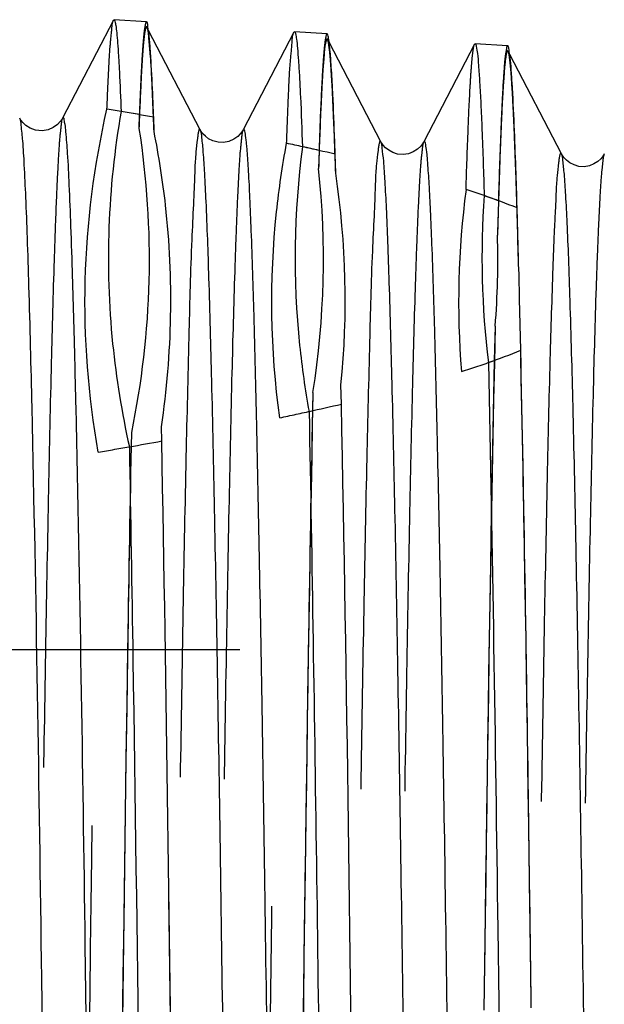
# Model space of a CAD drawing. Header units: millimetres. Extents: x 413 to 587, y 459 to 541.
# Tile 13 of 14: x 549 to 555, y 520 to 530. Entities that reach past the tile are written whole.
import ezdxf

# ---------------------------------------------------------------- set-up
doc = ezdxf.new("R2010")
doc.units = ezdxf.units.MM
doc.header["$LTSCALE"] = 65.185185
doc.linetypes.add('HIDDEN', pattern=[0.2, 0.1, -0.1])
doc.layers.add('KONST.EL_MIT_GEO', color=7, linetype='CONTINUOUS')

msp = doc.modelspace()

# ---------------------------------------------------------------- linework, layer by layer
at = {"layer": 'KONST.EL_MIT_GEO', "color": 7, "linetype": 'Continuous'}
for p, q in [((550.0944, 530.2928), (549.5833, 529.311)), ((550.0944, 530.2928), (550.0999, 530.2979)), ((550.4252, 530.2763), (550.0999, 530.2979)), ((550.9651, 529.1939), (550.4459, 530.1911)), ((551.905, 530.1725), (551.3954, 529.1939)), ((551.905, 530.1725), (551.9105, 530.1776)), ((552.2374, 530.1559), (551.9105, 530.1776)), ((552.7773, 529.0735), (552.2578, 530.0714)), ((553.7172, 530.0522), (553.2076, 529.0735)), ((553.7172, 530.0522), (553.7227, 530.0573)), ((554.0496, 530.0355), (553.7227, 530.0573)), ((554.5894, 528.9519), (554.071, 529.9475)), ((550.5013, 529.1763), (550.4978, 529.3195)), ((552.3239, 528.758), (552.3191, 528.9492)), ((554.1576, 527.8961), (554.1447, 528.41)), ((554.1806, 526.982), (554.1677, 527.4969)), ((552.3819, 526.4428), (552.3771, 526.6339)), ((550.5789, 526.0726), (550.5753, 526.2157))]:
    msp.add_line(p, q, dxfattribs=at)
at = {"layer": 'KONST.EL_MIT_GEO', "color": 8, "linetype": 'HIDDEN'}
for p, q in [((550.4459, 530.1911), (550.4303, 530.221)), ((552.2578, 530.0714), (552.2425, 530.1006)), ((554.071, 529.9475), (554.0547, 529.979)), ((550.3533, 529.3453), (550.3499, 529.2059)), ((552.1566, 528.9865), (552.1521, 528.8039)), ((553.9563, 528.4827), (553.9476, 528.1363)), ((553.9247, 527.2244), (553.916, 526.88)), ((552.0958, 526.5588), (552.0913, 526.3762)), ((550.2737, 526.1567), (550.2702, 526.0173)), ((564.4007, 523.976), (525.869, 523.976))]:
    msp.add_line(p, q, dxfattribs=at)
at = {"layer": 'KONST.EL_MIT_GEO', "color": 7, "linetype": 'Continuous'}
for points in [[(549.5833, 529.311), (549.5761, 529.2984), (549.5607, 529.2764), (549.532, 529.2463), (549.4898, 529.2159), (549.4384, 529.1933), (549.378, 529.1826), (549.313, 529.1891), (549.2577, 529.2097), (549.2161, 529.2363), (549.1851, 529.2651), (549.1647, 529.2911), (549.1537, 529.3095)], [(551.3955, 529.194), (551.3946, 529.1922), (551.3836, 529.174), (551.3668, 529.152), (551.3412, 529.1266), (551.3021, 529.0989), (551.2508, 529.0763), (551.1966, 529.0659), (551.1433, 529.0683), (551.092, 529.0826), (551.0493, 529.1044), (551.0167, 529.1289), (550.9922, 529.1539), (550.9754, 529.1764), (550.9651, 529.194)], [(553.2076, 529.0734), (553.2053, 529.0692), (553.1952, 529.0528), (553.1775, 529.03), (553.1466, 529.0005), (553.1029, 528.9722), (553.053, 528.953), (553, 528.945), (552.9453, 528.9498), (552.8966, 528.9654), (552.8558, 528.9877), (552.8228, 529.014), (552.7995, 529.0394), (552.7854, 529.0594), (552.7773, 529.0734)], [(555.0197, 528.9518), (555.0125, 528.9391), (555.0014, 528.9229), (554.9836, 528.9017), (554.9547, 528.8758), (554.9151, 528.8507), (554.8694, 528.8326), (554.8187, 528.8237), (554.765, 528.8267), (554.7161, 528.8407), (554.6739, 528.8622), (554.6388, 528.8889), (554.6138, 528.9151), (554.5989, 528.9356), (554.5895, 528.9518)]]:
    msp.add_lwpolyline(points, dxfattribs=at)
at = {"layer": 'KONST.EL_MIT_GEO', "color": 8, "linetype": 'HIDDEN'}
for centre, radius, start, end in [((540.0485, 471.37), 58.884, 79.921173, 80.241662), ((545.559, 499.7809), 29.9415, 77.27025, 77.90739), ((543.6707, 527.8932), 8.5302, 350.9998, 6.12825), ((562.0968, 527.4683), 8.5392, 172.42379, 184.7013), ((551.0257, 520.4904), 8.5126, 69.86335, 72.17057), ((545.4902, 527.8926), 8.4609, 355.47026, 1.65016), ((550.8959, 535.2672), 8.9144, 287.56639, 289.80354), ((545.3547, 556.5296), 30.8968, 281.96986, 282.59374), ((539.7877, 585.5047), 60.4039, 279.677697, 279.993714)]:
    msp.add_arc(centre, radius, start, end, dxfattribs=at)
at = {"layer": 'KONST.EL_MIT_GEO', "color": 7, "linetype": 'Continuous'}
for centre, radius, start, end in [((558.6307, 527.9024), 8.5877, 170.10945, 185.71387), ((540.4875, 473.8625), 56.3532, 79.768, 80.1057), ((546.0482, 501.9749), 27.6936, 76.91251, 77.60994), ((543.8979, 527.484), 8.5217, 354.27471, 8.5982), ((562.3152, 527.9088), 8.5233, 175.79899, 187.07625), ((545.7149, 527.4841), 8.4528, 0.08705, 2.79376), ((559.0034, 527.964), 8.9646, 185.86831, 192.56138), ((546.2446, 552.5385), 26.8077, 282.52164, 283.23443), ((540.7384, 580.107), 54.9232, 279.9763, 280.32127)]:
    msp.add_arc(centre, radius, start, end, dxfattribs=at)
at = {"layer": 'KONST.EL_MIT_GEO', "color": 8, "linetype": 'HIDDEN'}
for points, knots in [([(550.0289, 529.4021), (550.0337, 529.5238), (550.0439, 529.7354), (550.0566, 530.0074), (550.0765, 530.1801), (550.082, 530.2688), (550.0944, 530.2928)], [0, 0, 0, 0, 0.408817, 0.712293, 0.909309, 1, 1, 1, 1]), ([(550.4303, 530.221), (550.4292, 530.2232), (550.4255, 530.2286), (550.4177, 530.2194), (550.4147, 530.2062), (550.4092, 530.1832), (550.4047, 530.1516), (550.3972, 530.0911), (550.3888, 529.9927), (550.3789, 529.8471), (550.3646, 529.5809), (550.3557, 529.3631), (550.3499, 529.2059)], [0, 0, 0, 0, 0.006907, 0.013197, 0.026957, 0.049245, 0.080249, 0.120031, 0.226003, 0.367208, 0.543463, 1, 1, 1, 1]), ([(550.4252, 530.2763), (550.4197, 530.2766), (550.413, 530.2486), (550.4053, 530.2122), (550.3968, 530.1349), (550.3882, 530.0347), (550.3794, 529.9027), (550.3666, 529.6703), (550.3586, 529.481), (550.3533, 529.3453)], [0, 0, 0, 0, 0.017857, 0.065262, 0.143595, 0.253034, 0.393576, 0.565059, 1, 1, 1, 1]), ([(550.5013, 529.1763), (550.496, 529.3197), (550.4849, 529.5687), (550.4718, 529.8885), (550.4492, 530.0902), (550.4446, 530.1936), (550.4303, 530.221)], [0, 0, 0, 0, 0.410684, 0.714933, 0.911377, 1, 1, 1, 1]), ([(551.8315, 529.058), (551.8369, 529.2112), (551.8485, 529.4771), (551.8618, 529.8186), (551.8857, 530.0335), (551.8899, 530.1435), (551.905, 530.1725)], [0, 0, 0, 0, 0.41131, 0.71585, 0.912115, 1, 1, 1, 1]), ([(552.2374, 530.1559), (552.2306, 530.1564), (552.2242, 530.1203), (552.2146, 530.0755), (552.2057, 529.9778), (552.1957, 529.8521), (552.186, 529.6861), (552.1715, 529.3943), (552.1626, 529.1567), (552.1566, 528.9865)], [0, 0, 0, 0, 0.017423, 0.064785, 0.143196, 0.252777, 0.393491, 0.565116, 1, 1, 1, 1]), ([(552.2425, 530.1006), (552.2342, 530.1165), (552.2102, 530.0141), (552.2099, 529.9547), (552.1944, 529.7977), (552.1853, 529.6191), (552.1682, 529.2776), (552.1587, 529.003), (552.1521, 528.8039)], [0, 0, 0, 0, 0.041408, 0.113868, 0.221447, 0.364087, 0.541629, 1, 1, 1, 1]), ([(552.3239, 528.758), (552.3179, 528.9433), (552.3063, 529.2654), (552.2893, 529.6376), (552.2743, 529.8617), (552.2651, 529.9749), (552.2547, 530.0499), (552.2486, 530.0889), (552.2425, 530.1006)], [0, 0, 0, 0, 0.41311, 0.718336, 0.829925, 0.914036, 0.970647, 1, 1, 1, 1]), ([(553.6321, 528.5942), (553.6384, 528.7957), (553.6505, 529.1459), (553.6683, 529.5506), (553.684, 529.794), (553.6935, 529.9167), (553.7045, 529.9976), (553.7107, 530.0397), (553.7172, 530.0521)], [0, 0, 0, 0, 0.413788, 0.719362, 0.830932, 0.914876, 0.971159, 1, 1, 1, 1]), ([(554.0496, 530.0355), (554.0408, 530.036), (554.0355, 529.9869), (554.0225, 529.9287), (554.0133, 529.798), (554.0013, 529.6312), (553.9902, 529.4106), (553.9734, 529.0235), (553.9631, 528.7084), (553.9563, 528.4827)], [0, 0, 0, 0, 0.017027, 0.064411, 0.142989, 0.252755, 0.393608, 0.565349, 1, 1, 1, 1]), ([(554.0547, 529.9789), (554.042, 530.0032), (554.0195, 529.8464), (554.0146, 529.7625), (553.9983, 529.5373), (553.9867, 529.2842), (553.9669, 528.8026), (553.9554, 528.4161), (553.9476, 528.1363)], [0, 0, 0, 0, 0.044428, 0.118095, 0.226329, 0.368995, 0.545838, 1, 1, 1, 1]), ([(554.1576, 527.8961), (554.15, 528.1856), (554.1385, 528.5914), (554.1201, 529.0942), (554.1077, 529.3851), (554.0947, 529.6171), (554.0837, 529.7913), (554.0697, 529.9041), (554.0633, 529.9624), (554.0547, 529.9789)], [0, 0, 0, 0, 0.416316, 0.583691, 0.723279, 0.834819, 0.918153, 0.973163, 1, 1, 1, 1]), ([(549.942, 525.9604), (549.8417, 526.5271), (549.7504, 527.686), (549.9011, 528.8384), (550.0289, 529.4021)], [0, 0, 0, 0, 0.498917, 1, 1, 1, 1]), ([(549.5833, 529.311), (549.5734, 529.292), (549.567, 529.2242), (549.5511, 529.0928), (549.5392, 528.8885), (549.5248, 528.616), (549.5112, 528.2738), (549.491, 527.6824), (549.4668, 526.7779), (549.4391, 525.501), (549.4113, 523.9779), (549.3833, 522.2234), (549.3552, 520.2544), (549.3271, 518.0899), (549.2885, 514.8751), (549.2411, 510.5383), (549.1857, 505.0717), (549.1301, 499.4095), (549.0746, 493.7693), (549.0191, 488.3676), (548.9639, 483.4123), (548.9162, 479.6494), (548.8771, 477.0044), (548.8488, 475.337), (548.822, 473.9158), (548.7919, 472.7193), (548.7713, 471.8532), (548.7309, 471.1), (548.7311, 470.9092), (548.6913, 470.5991), (548.6772, 470.6261)], [0, 0, 0, 0, 0.001093, 0.003373, 0.006846, 0.011506, 0.017341, 0.024338, 0.041752, 0.063581, 0.089615, 0.119605, 0.15326, 0.190255, 0.230233, 0.317571, 0.411912, 0.509628, 0.606964, 0.700182, 0.785702, 0.860243, 0.892482, 0.920944, 0.945355, 0.96548, 0.981127, 0.992149, 0.998443, 1, 1, 1, 1]), ([(550.9651, 529.194), (550.9509, 529.221), (550.9113, 528.9113), (550.9111, 528.7205), (550.8708, 527.969), (550.8501, 527.1047), (550.82, 525.911), (550.7931, 524.4933), (550.7649, 522.8302), (550.7257, 520.1927), (550.6779, 516.4413), (550.6227, 511.5023), (550.5672, 506.1201), (550.5117, 500.5021), (550.4562, 494.8639), (550.4007, 489.4223), (550.3533, 485.1063), (550.3147, 481.9077), (550.2867, 479.7545), (550.2587, 477.796), (550.2307, 476.0509), (550.2029, 474.536), (550.1752, 473.2659), (550.1511, 472.3662), (550.1309, 471.7779), (550.1173, 471.4375), (550.1029, 471.1664), (550.0911, 470.9631), (550.0753, 470.8323), (550.0688, 470.7648), (550.059, 470.7459)], [0, 0, 0, 0, 0.001565, 0.007874, 0.018919, 0.034597, 0.054757, 0.079208, 0.107711, 0.139992, 0.214613, 0.300199, 0.393457, 0.490805, 0.588499, 0.682788, 0.77005, 0.809985, 0.846935, 0.880547, 0.910496, 0.936495, 0.958295, 0.975687, 0.982676, 0.988504, 0.993158, 0.996628, 0.998907, 1, 1, 1, 1]), ([(550.3499, 529.2059), (550.4277, 528.7025), (550.4961, 527.6776), (550.3759, 526.6578), (550.2737, 526.1567)], [0, 0, 0, 0, 0.499047, 1, 1, 1, 1]), ([(551.3954, 529.1939), (551.3856, 529.175), (551.3792, 529.1074), (551.3633, 528.9763), (551.3514, 528.7726), (551.337, 528.501), (551.3234, 528.16), (551.3032, 527.5706), (551.279, 526.6695), (551.2513, 525.3973), (551.2235, 523.8802), (551.1955, 522.1327), (551.1674, 520.1718), (551.1394, 518.0163), (551.1007, 514.8148), (551.0533, 510.4961), (550.9979, 505.0522), (550.9423, 499.4134), (550.8868, 493.7964), (550.8313, 488.4169), (550.7761, 483.4818), (550.7284, 479.7341), (550.6893, 477.0997), (550.6611, 475.439), (550.6342, 474.0234), (550.6042, 472.8316), (550.5834, 471.9687), (550.5433, 471.2185), (550.543, 471.028), (550.5036, 470.7188), (550.4894, 470.7458)], [0, 0, 0, 0, 0.001096, 0.003379, 0.006855, 0.011518, 0.017358, 0.024359, 0.041781, 0.063615, 0.089653, 0.119643, 0.153296, 0.190287, 0.230261, 0.317587, 0.411915, 0.509621, 0.606949, 0.700161, 0.785678, 0.860218, 0.892458, 0.920921, 0.945334, 0.965461, 0.981113, 0.992138, 0.998437, 1, 1, 1, 1]), ([(551.7626, 526.3046), (551.6689, 526.9869), (551.6539, 527.9195), (551.7889, 528.8303), (551.8315, 529.058)], [0, 0, 0, 0, 0.748249, 1, 1, 1, 1]), ([(552.7773, 529.0734), (552.7634, 529.1002), (552.7229, 528.7929), (552.7238, 528.6032), (552.6829, 527.8554), (552.6624, 526.9952), (552.6322, 525.8069), (552.6054, 524.3955), (552.5771, 522.7396), (552.538, 520.1134), (552.4902, 516.3778), (552.4349, 511.4594), (552.3795, 506.0995), (552.3239, 500.5044), (552.2684, 494.8891), (552.2129, 489.4694), (552.1656, 485.1707), (552.127, 481.9848), (552.0989, 479.8402), (552.0709, 477.8894), (552.0429, 476.1511), (552.0151, 474.6421), (551.9874, 473.3769), (551.9633, 472.4807), (551.9431, 471.8946), (551.9295, 471.5555), (551.9151, 471.2854), (551.9033, 471.0828), (551.8875, 470.9524), (551.881, 470.8851), (551.8712, 470.8663)], [0, 0, 0, 0, 0.001554, 0.007853, 0.018888, 0.034556, 0.054708, 0.079151, 0.107647, 0.139923, 0.214535, 0.300117, 0.393375, 0.490726, 0.588427, 0.682724, 0.769996, 0.809937, 0.846894, 0.880511, 0.910466, 0.936471, 0.958276, 0.975673, 0.982665, 0.988495, 0.993152, 0.996624, 0.998905, 1, 1, 1, 1]), ([(553.2076, 529.0734), (553.1978, 529.0544), (553.1913, 528.9869), (553.1754, 528.8559), (553.1635, 528.6528), (553.1492, 528.3819), (553.1355, 528.0421), (553.1153, 527.4548), (553.0912, 526.5568), (553.0634, 525.2895), (553.0356, 523.7781), (553.0076, 522.0375), (552.9684, 519.3085), (552.9208, 515.4668), (552.8655, 510.4477), (552.81, 505.0263), (552.7544, 499.411), (552.6989, 493.8175), (552.6435, 488.4607), (552.5883, 483.5465), (552.5405, 479.8148), (552.5014, 477.1918), (552.4732, 475.5382), (552.4464, 474.1288), (552.4163, 472.9423), (552.3956, 472.0832), (552.3554, 471.3365), (552.3553, 471.1468), (552.3157, 470.8394), (552.3016, 470.8661)], [0, 0, 0, 0, 0.001101, 0.003391, 0.006873, 0.011541, 0.017386, 0.024392, 0.041824, 0.063667, 0.089713, 0.11971, 0.153368, 0.230341, 0.317671, 0.412, 0.509702, 0.607023, 0.700226, 0.785731, 0.860259, 0.892493, 0.92095, 0.945357, 0.965479, 0.981125, 0.992145, 0.99844, 1, 1, 1, 1]), ([(554.5894, 528.9518), (554.5756, 528.9784), (554.5347, 528.6717), (554.5378, 528.56), (554.5158, 528.1852), (554.4979, 527.6863), (554.4722, 526.8652), (554.4453, 525.7056), (554.4172, 524.2914), (554.3894, 522.6451), (554.3501, 520.0284), (554.3024, 516.3088), (554.2471, 511.4105), (554.1916, 506.0729), (554.1361, 500.5013), (554.0806, 494.9097), (554.0251, 489.5128), (553.9698, 484.5181), (553.9222, 480.6959), (553.8831, 477.9815), (553.8551, 476.2505), (553.8273, 474.7478), (553.7996, 473.4878), (553.7755, 472.5952), (553.7553, 472.0115), (553.7417, 471.6738), (553.7273, 471.4046), (553.7155, 471.2028), (553.6997, 471.0728), (553.6932, 471.0058), (553.6834, 470.987)], [0, 0, 0, 0, 0.001551, 0.007847, 0.012776, 0.018881, 0.034549, 0.054703, 0.079148, 0.107647, 0.139927, 0.214544, 0.300129, 0.393387, 0.490734, 0.588429, 0.682721, 0.769989, 0.846883, 0.880499, 0.910454, 0.936459, 0.958265, 0.975663, 0.982657, 0.988489, 0.993146, 0.99662, 0.998903, 1, 1, 1, 1]), ([(555.0197, 528.9518), (555.0099, 528.933), (555.0034, 528.8658), (554.9875, 528.7355), (554.9757, 528.5332), (554.9613, 528.2635), (554.9477, 527.925), (554.9274, 527.3401), (554.9033, 526.4457), (554.8756, 525.1834), (554.8477, 523.678), (554.8197, 521.9442), (554.7806, 519.2261), (554.7329, 515.3999), (554.6776, 510.4012), (554.6221, 505.0021), (554.5666, 499.41), (554.5111, 493.8399), (554.4556, 488.5056), (554.4004, 483.6122), (554.3527, 479.8963), (554.3136, 477.2845), (554.2854, 475.638), (554.2585, 474.2347), (554.2284, 473.0534), (554.2079, 472.1981), (554.1674, 471.4549), (554.1677, 471.2659), (554.1278, 470.9603), (554.1137, 470.9869)], [0, 0, 0, 0, 0.001099, 0.003388, 0.006869, 0.011537, 0.017382, 0.02439, 0.041824, 0.063672, 0.089724, 0.119726, 0.153391, 0.230376, 0.317715, 0.412049, 0.509752, 0.607072, 0.700271, 0.78577, 0.860291, 0.892521, 0.920974, 0.945376, 0.965495, 0.981137, 0.992153, 0.998444, 1, 1, 1, 1]), ([(554.2869, 520.3881), (554.2774, 521.107), (554.2445, 523.4767), (554.2075, 525.8464), (554.1677, 527.4969)], [0, 0, 0, 0, 0.303356, 1, 1, 1, 1]), ([(553.9247, 527.2244), (553.8795, 525.2543), (553.8096, 520.4634), (553.7542, 515.6724), (553.7242, 512.8519)], [0, 0, 0, 0, 0.411299, 1, 1, 1, 1]), ([(553.916, 526.88), (553.8761, 525.0225), (553.8109, 520.5879), (553.7594, 516.1532), (553.7317, 513.5761)], [0, 0, 0, 0, 0.418901, 1, 1, 1, 1]), ([(553.4074, 513.8239), (553.4343, 516.3208), (553.4845, 520.6358), (553.548, 524.9506), (553.5863, 526.7685)], [0, 0, 0, 0, 0.578644, 1, 1, 1, 1]), ([(552.552, 513.8967), (552.5255, 516.3421), (552.4763, 520.5879), (552.4141, 524.8336), (552.3771, 526.6339)], [0, 0, 0, 0, 0.575931, 1, 1, 1, 1]), ([(552.0958, 526.5588), (552.0604, 524.8185), (552.0002, 520.7324), (551.9525, 516.6462), (551.927, 514.3006)], [0, 0, 0, 0, 0.425961, 1, 1, 1, 1]), ([(552.0913, 526.3762), (552.0763, 525.6183), (552.0101, 521.734), (551.9656, 517.8494), (551.9314, 514.7229)], [0, 0, 0, 0, 0.195131, 1, 1, 1, 1]), ([(551.6061, 514.8897), (551.6186, 516.0273), (551.6625, 519.8323), (551.7106, 523.6374), (551.7626, 526.3046)], [0, 0, 0, 0, 0.298964, 1, 1, 1, 1]), ([(550.7289, 514.9504), (550.7167, 516.0684), (550.6734, 519.8236), (550.6259, 523.5788), (550.5753, 526.2157)], [0, 0, 0, 0, 0.297718, 1, 1, 1, 1]), ([(550.2737, 526.1567), (550.2599, 525.4323), (550.1989, 521.7922), (550.1566, 518.1519), (550.1244, 515.236)], [0, 0, 0, 0, 0.199014, 1, 1, 1, 1]), ([(550.2702, 526.0173), (550.2572, 525.3154), (550.1995, 521.8312), (550.1587, 518.3467), (550.1278, 515.5642)], [0, 0, 0, 0, 0.20146, 1, 1, 1, 1]), ([(549.8017, 515.6989), (549.8129, 516.704), (549.8526, 520.1246), (549.8969, 523.5452), (549.942, 525.9604)], [0, 0, 0, 0, 0.293862, 1, 1, 1, 1])]:
    msp.add_open_spline(points, degree=3, knots=knots, dxfattribs=at)
at = {"layer": 'KONST.EL_MIT_GEO', "color": 7, "linetype": 'Continuous'}
for points, knots in [([(550.0999, 530.2979), (550.1057, 530.2975), (550.1115, 530.2701), (550.1199, 530.2325), (550.1279, 530.1562), (550.1366, 530.0567), (550.1452, 529.9265), (550.1578, 529.6974), (550.1656, 529.511), (550.1707, 529.3775)], [0, 0, 0, 0, 0.018823, 0.067014, 0.145827, 0.25543, 0.395824, 0.566854, 1, 1, 1, 1]), ([(550.4739, 529.8426), (550.4704, 529.9056), (550.4627, 530.0109), (550.4542, 530.1552), (550.4387, 530.2221), (550.4353, 530.2756), (550.4252, 530.2763)], [0, 0, 0, 0, 0.432149, 0.742393, 0.93078, 1, 1, 1, 1]), ([(551.9105, 530.1776), (551.9175, 530.1772), (551.9229, 530.1421), (551.9333, 530.0958), (551.9417, 529.9998), (551.9517, 529.8752), (551.9613, 529.7117), (551.9756, 529.4245), (551.9845, 529.1909), (551.9903, 529.0236)], [0, 0, 0, 0, 0.018308, 0.066378, 0.145217, 0.254937, 0.395507, 0.566718, 1, 1, 1, 1]), ([(552.292, 529.6134), (552.288, 529.6922), (552.2805, 529.8273), (552.2688, 529.9831), (552.259, 530.0726), (552.2524, 530.117), (552.2468, 530.1404), (552.2411, 530.1557), (552.2374, 530.1559)], [0, 0, 0, 0, 0.43233, 0.742636, 0.851961, 0.930818, 0.979519, 1, 1, 1, 1]), ([(553.7227, 530.0572), (553.7317, 530.0566), (553.736, 530.0095), (553.7497, 529.9495), (553.7583, 529.8219), (553.7703, 529.6575), (553.7812, 529.4414), (553.7978, 529.0624), (553.808, 528.754), (553.8147, 528.5332)], [0, 0, 0, 0, 0.017807, 0.065783, 0.14471, 0.254584, 0.395307, 0.56669, 1, 1, 1, 1]), ([(554.0945, 529.6694), (554.0912, 529.7226), (554.0844, 529.8116), (554.0758, 529.9331), (554.0628, 529.9902), (554.0582, 530.035), (554.0496, 530.0355)], [0, 0, 0, 0, 0.43155, 0.741511, 0.929902, 1, 1, 1, 1]), ([(550.4978, 529.3195), (550.4958, 529.3693), (550.4889, 529.5438), (550.4809, 529.7182), (550.4739, 529.8426)], [0, 0, 0, 0, 0.285988, 1, 1, 1, 1]), ([(554.1447, 528.41), (554.1408, 528.5424), (554.1274, 528.9623), (554.1122, 529.3823), (554.0945, 529.6694)], [0, 0, 0, 0, 0.315317, 1, 1, 1, 1]), ([(552.3191, 528.9492), (552.3169, 529.0126), (552.3091, 529.234), (552.3, 529.4554), (552.292, 529.6134)], [0, 0, 0, 0, 0.286203, 1, 1, 1, 1]), ([(549.277, 526.4114), (549.2678, 526.8156), (549.2539, 527.3823), (549.2318, 528.0843), (549.2169, 528.4905), (549.201, 528.8136), (549.1884, 529.0553), (549.1703, 529.2097), (549.1642, 529.2892), (549.1529, 529.311)], [0, 0, 0, 0, 0.41766, 0.585688, 0.725707, 0.837376, 0.920394, 0.974578, 1, 1, 1, 1]), ([(549.7183, 526.4114), (549.713, 526.6441), (549.7026, 527.0788), (549.6859, 527.6837), (549.6695, 528.1946), (549.6527, 528.6078), (549.6376, 528.9264), (549.6212, 529.1238), (549.6117, 529.2415), (549.5999, 529.28), (549.599, 529.3182), (549.5847, 529.3137), (549.5833, 529.311)], [0, 0, 0, 0, 0.239322, 0.44708, 0.622389, 0.76459, 0.873272, 0.948087, 0.972754, 0.988949, 0.996849, 1, 1, 1, 1]), ([(550.5753, 526.2157), (550.6847, 526.9481), (550.704, 527.9533), (550.5499, 528.9317), (550.5013, 529.1763)], [0, 0, 0, 0, 0.748036, 1, 1, 1, 1]), ([(551.8711, 470.8661), (551.857, 470.8393), (551.8176, 471.1466), (551.8173, 471.3362), (551.7772, 472.082), (551.7565, 472.9401), (551.7265, 474.125), (551.6997, 475.5325), (551.6715, 477.1837), (551.6324, 479.803), (551.5848, 483.5294), (551.5297, 488.4371), (551.4744, 493.7878), (551.419, 499.3767), (551.3636, 504.9902), (551.3083, 510.4138), (551.2531, 515.4403), (551.2056, 519.292), (551.1666, 522.0324), (551.1388, 523.7845), (551.111, 525.3091), (551.0835, 526.5919), (551.056, 527.6204), (551.0324, 528.314), (551.0115, 528.7344), (550.9989, 528.9476), (550.9844, 529.0908), (550.9761, 529.1644), (550.9676, 529.1881)], [0, 0, 0, 0, 0.001558, 0.007834, 0.018822, 0.034418, 0.054474, 0.0788, 0.10716, 0.139284, 0.213559, 0.298781, 0.39169, 0.488735, 0.586206, 0.680379, 0.767659, 0.844712, 0.878468, 0.908601, 0.934824, 0.956888, 0.974581, 0.987736, 0.992572, 0.996231, 0.998707, 1, 1, 1, 1]), ([(552.2685, 471.121), (552.2376, 471.5361), (552.2034, 472.6976), (552.1492, 474.906), (552.0993, 478.0119), (552.0458, 481.9035), (551.9928, 486.4421), (551.9393, 491.4653), (551.8857, 496.794), (551.8321, 502.2377), (551.7786, 507.6023), (551.7251, 512.6965), (551.6719, 517.3384), (551.6258, 520.8471), (551.588, 523.3055), (551.5611, 524.848), (551.5344, 526.1681), (551.5076, 527.2566), (551.4849, 528.0085), (551.4646, 528.4939), (551.4529, 528.749), (551.4362, 528.9759), (551.4314, 529.0606), (551.4083, 529.2184), (551.3955, 529.194)], [0, 0, 0, 0, 0.021495, 0.059989, 0.114109, 0.181921, 0.261002, 0.348529, 0.441375, 0.536227, 0.6297, 0.718459, 0.799341, 0.869462, 0.89969, 0.926326, 0.949134, 0.967909, 0.982486, 0.988158, 0.992736, 0.996211, 0.998574, 1, 1, 1, 1]), ([(553.6834, 470.9869), (553.6693, 470.9601), (553.6294, 471.2673), (553.6296, 471.457), (553.5891, 472.2034), (553.5684, 473.0622), (553.5383, 474.2481), (553.5114, 475.6568), (553.4832, 477.3093), (553.444, 479.9301), (553.3962, 483.6578), (553.341, 488.5657), (553.2855, 493.9141), (553.23, 499.4971), (553.1745, 505.1002), (553.119, 510.5081), (553.0637, 515.5132), (553.0161, 519.3433), (552.977, 522.0635), (552.949, 523.7981), (552.9212, 525.3041), (552.8935, 526.5668), (552.8694, 527.4613), (552.8493, 528.0463), (552.8356, 528.3848), (552.8213, 528.6546), (552.8094, 528.8569), (552.7936, 528.9873), (552.7871, 529.0545), (552.7773, 529.0734)], [0, 0, 0, 0, 0.001561, 0.007866, 0.018907, 0.034579, 0.054735, 0.079179, 0.107677, 0.139953, 0.214563, 0.300139, 0.39339, 0.490732, 0.588423, 0.682711, 0.769977, 0.84687, 0.880487, 0.910441, 0.936448, 0.958256, 0.975655, 0.98265, 0.988483, 0.993142, 0.996617, 0.998902, 1, 1, 1, 1]), ([(554.088, 471.1518), (554.0748, 471.295), (554.0551, 471.6684), (554.0137, 472.7508), (553.9693, 474.7097), (553.9163, 477.7312), (553.8635, 481.5622), (553.8098, 486.0634), (553.7559, 491.0712), (553.7019, 496.4039), (553.6479, 501.8678), (553.5939, 507.2646), (553.54, 512.3987), (553.4863, 517.0837), (553.4399, 520.6283), (553.4018, 523.1137), (553.3746, 524.6742), (553.3477, 526.01), (553.3207, 527.1118), (553.2977, 527.873), (553.2774, 528.3645), (553.2655, 528.6228), (553.2487, 528.8526), (553.2438, 528.9384), (553.2205, 529.0982), (553.2076, 529.0735)], [0, 0, 0, 0, 0.007445, 0.019355, 0.056097, 0.108898, 0.175841, 0.254492, 0.341995, 0.435173, 0.530643, 0.624941, 0.714647, 0.796509, 0.867559, 0.898208, 0.925226, 0.948367, 0.967422, 0.982219, 0.987977, 0.992625, 0.996153, 0.998553, 1, 1, 1, 1]), ([(551.9903, 529.0236), (551.9037, 528.3652), (551.8907, 527.4668), (552.017, 526.5882), (552.0568, 526.3685)], [0, 0, 0, 0, 0.748349, 1, 1, 1, 1]), ([(554.8215, 519.6895), (554.8123, 520.3661), (554.7941, 521.6467), (554.7655, 523.4519), (554.737, 525.0207), (554.7086, 526.3371), (554.6839, 527.2702), (554.6632, 527.8807), (554.6492, 528.234), (554.6345, 528.5154), (554.6224, 528.7264), (554.6061, 528.8622), (554.5996, 528.9322), (554.5895, 528.9517)], [0, 0, 0, 0, 0.219055, 0.414573, 0.584436, 0.726997, 0.840818, 0.886577, 0.924745, 0.95522, 0.977942, 0.992863, 1, 1, 1, 1]), ([(554.2869, 520.4223), (554.2784, 521.0684), (554.2484, 523.255), (554.2143, 525.4417), (554.1806, 526.982)], [0, 0, 0, 0, 0.295479, 1, 1, 1, 1]), ([(553.8567, 526.8588), (553.8972, 524.9662), (553.9631, 520.4489), (554.0152, 515.9316), (554.0433, 513.3071)], [0, 0, 0, 0, 0.419029, 1, 1, 1, 1]), ([(550.0589, 470.7458), (550.0491, 470.727), (550.0251, 470.8479), (550.0232, 470.9158), (550.0071, 471.0962), (549.997, 471.3005), (549.9786, 471.6901), (549.9583, 472.2959), (549.9342, 473.1753), (549.9103, 474.2458), (549.8862, 475.5019), (549.8521, 477.5191), (549.8107, 480.4249), (549.7629, 484.3118), (549.7149, 488.6487), (549.6668, 493.3114), (549.6187, 498.1661), (549.5553, 504.6204), (549.4801, 512.1326), (549.3888, 519.902), (549.3203, 524.5026), (549.277, 526.4114)], [0, 0, 0, 0, 0.001143, 0.003098, 0.005987, 0.009808, 0.014555, 0.02679, 0.042608, 0.061894, 0.08451, 0.110294, 0.170603, 0.241093, 0.319743, 0.404299, 0.492338, 0.58134, 0.752083, 0.897127, 1, 1, 1, 1]), ([(550.4633, 470.9155), (550.4365, 471.2122), (550.4078, 472.0528), (550.3611, 473.6654), (550.3187, 475.9645), (550.2728, 478.8893), (550.2276, 482.3639), (550.164, 487.8232), (550.0882, 495.2523), (549.9997, 504.3426), (549.912, 512.9866), (549.8248, 520.2915), (549.7591, 524.6124), (549.7183, 526.4114)], [0, 0, 0, 0, 0.016105, 0.045431, 0.08722, 0.140386, 0.203543, 0.275048, 0.435489, 0.605123, 0.766423, 0.902737, 1, 1, 1, 1]), ([(552.547, 514.3815), (552.5338, 515.5921), (552.4877, 519.6127), (552.4378, 523.6332), (552.3819, 526.4428)], [0, 0, 0, 0, 0.301104, 1, 1, 1, 1]), ([(552.0568, 526.3685), (552.0719, 525.6012), (552.1387, 521.6681), (552.1835, 517.7346), (552.2181, 514.5685)], [0, 0, 0, 0, 0.195085, 1, 1, 1, 1]), ([(550.2534, 526.0143), (550.2665, 525.3052), (550.3246, 521.7838), (550.3657, 518.2622), (550.3969, 515.4498)], [0, 0, 0, 0, 0.201389, 1, 1, 1, 1]), ([(550.7253, 515.3056), (550.7136, 516.3665), (550.6721, 519.9556), (550.6262, 523.5447), (550.5789, 526.0726)], [0, 0, 0, 0, 0.295588, 1, 1, 1, 1])]:
    msp.add_open_spline(points, degree=3, knots=knots, dxfattribs=at)
for points in [[(554.1447, 528.41), (554.0359, 528.4541), (553.9257, 528.4948), (553.8147, 528.5332)], [(553.8567, 526.8588), (553.9657, 526.8972), (554.0739, 526.9379), (554.1806, 526.982)]]:
    msp.add_open_spline(points, degree=3, dxfattribs=at)

doc.saveas('drawing.dxf')
